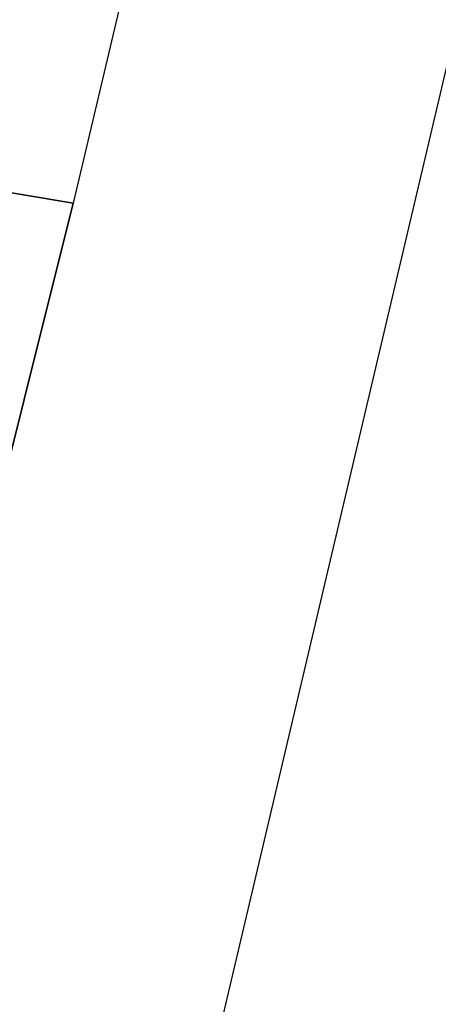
# Model space of a CAD drawing. Header units: feet. Extents: x -79 to 198, y -22 to 181.
# Tile 104 of 256: x 107.4558 to 107.5412, y 33.4009 to 33.6019. Entities that reach past the tile are written whole.
import ezdxf

# ---------------------------------------------------------------- set-up
doc = ezdxf.new("R2010")
doc.units = ezdxf.units.FT
doc.layers.add('A-LINEA', color=7, linetype='CONTINUOUS')

msp = doc.modelspace()

# ---------------------------------------------------------------- linework, layer by layer
at = {"layer": 'A-LINEA'}
for p, q in [((109.1333, 40.3378), (105.6533, 25.5778)), ((109, 40.0444), (107.4667, 33.5644)), ((107.4667, 33.5644), (107.4667, 33.5644)), ((107.4667, 33.5644), (107.4667, 33.5644)), ((107.4667, 33.5644), (107.4667, 33.5644)), ((107.4667, 33.5644), (107.4667, 33.5644)), ((107.4667, 33.5644), (107.4667, 33.5644)), ((107.4667, 33.5644), (107.4667, 33.5644)), ((107.4667, 33.5644), (107.4667, 33.5644)), ((107.4667, 33.5644), (107.4667, 33.5644)), ((107.4667, 33.5644), (107.4667, 33.5644)), ((107.4667, 33.5644), (107.4667, 33.5644)), ((107.4667, 33.5644), (107.4667, 33.5644)), ((107.4667, 33.5644), (107.4667, 33.5644)), ((107.4667, 33.5644), (107.4667, 33.5644)), ((107.4667, 33.5644), (107.4667, 33.5644)), ((107.4667, 33.5644), (107.4667, 33.5644)), ((107.4667, 33.5644), (107.4667, 33.5644)), ((107.4667, 33.5644), (107.4667, 33.5644)), ((107.4667, 33.5644), (107.4667, 33.5644))]:
    msp.add_line(p, q, dxfattribs=at)
for points in [[(107.3733, 33.4311), (107.3733, 33.4311), (107.3733, 33.4311), (107.3733, 33.4311), (107.4267, 33.4178), (107.4267, 33.4178), (107.4533, 33.5511), (107.4533, 33.5511), (107.3867, 33.5644), (107.3867, 33.5778), (107.4667, 33.5644), (107.4667, 33.5644), (107.4267, 33.4044), (107.36, 33.4178), (107.36, 33.4311), (107.3467, 33.4311), (107.36, 33.4311), (107.3733, 33.4311), (107.36, 33.4311)], [(107.3733, 33.4311), (107.3733, 33.4311), (107.3733, 33.4311), (107.3733, 33.4311), (107.4267, 33.4178), (107.4267, 33.4178), (107.4533, 33.5511), (107.4533, 33.5511), (107.3867, 33.5644), (107.3867, 33.5778), (107.4667, 33.5644), (107.4667, 33.5644), (107.4267, 33.4044), (107.36, 33.4178), (107.36, 33.4311), (107.3467, 33.4311), (107.36, 33.4311), (107.3733, 33.4311), (107.36, 33.4311)], [(107.3733, 33.4311), (107.3733, 33.4311), (107.3733, 33.4311), (107.3733, 33.4311), (107.4267, 33.4178), (107.4267, 33.4178), (107.4533, 33.5511), (107.4533, 33.5511), (107.3867, 33.5644), (107.3867, 33.5778), (107.4667, 33.5644), (107.4667, 33.5644), (107.4267, 33.4044), (107.36, 33.4178), (107.36, 33.4311), (107.3467, 33.4311), (107.36, 33.4311), (107.3733, 33.4311), (107.36, 33.4311)], [(107.3733, 33.4311), (107.3733, 33.4311), (107.3733, 33.4311), (107.3733, 33.4311), (107.4267, 33.4178), (107.4267, 33.4178), (107.4533, 33.5511), (107.4533, 33.5511), (107.3867, 33.5644), (107.3867, 33.5778), (107.4667, 33.5644), (107.4667, 33.5644), (107.4267, 33.4044), (107.36, 33.4178), (107.36, 33.4311), (107.3467, 33.4311), (107.36, 33.4311), (107.3733, 33.4311), (107.36, 33.4311)], [(107.3733, 33.4311), (107.3733, 33.4311), (107.3733, 33.4311), (107.3733, 33.4311), (107.4267, 33.4178), (107.4267, 33.4178), (107.4533, 33.5511), (107.4533, 33.5511), (107.3867, 33.5644), (107.3867, 33.5778), (107.4667, 33.5644), (107.4667, 33.5644), (107.4267, 33.4044), (107.36, 33.4178), (107.36, 33.4311), (107.3467, 33.4311), (107.36, 33.4311), (107.3733, 33.4311), (107.36, 33.4311)], [(107.3733, 33.4311), (107.3733, 33.4311), (107.3733, 33.4311), (107.3733, 33.4311), (107.4267, 33.4178), (107.4267, 33.4178), (107.4533, 33.5511), (107.4533, 33.5511), (107.3867, 33.5644), (107.3867, 33.5778), (107.4667, 33.5644), (107.4667, 33.5644), (107.4267, 33.4044), (107.36, 33.4178), (107.36, 33.4311), (107.3467, 33.4311), (107.36, 33.4311), (107.3733, 33.4311), (107.36, 33.4311)], [(107.3733, 33.4311), (107.3733, 33.4311), (107.3733, 33.4311), (107.3733, 33.4311), (107.4267, 33.4178), (107.4267, 33.4178), (107.4533, 33.5511), (107.4533, 33.5511), (107.3867, 33.5644), (107.3867, 33.5778), (107.4667, 33.5644), (107.4667, 33.5644), (107.4267, 33.4044), (107.36, 33.4178), (107.36, 33.4311), (107.3467, 33.4311), (107.36, 33.4311), (107.3733, 33.4311), (107.36, 33.4311)], [(107.3733, 33.4311), (107.3733, 33.4311), (107.3733, 33.4311), (107.3733, 33.4311), (107.4267, 33.4178), (107.4267, 33.4178), (107.4533, 33.5511), (107.4533, 33.5511), (107.3867, 33.5644), (107.3867, 33.5778), (107.4667, 33.5644), (107.4667, 33.5644), (107.4267, 33.4044), (107.36, 33.4178), (107.36, 33.4311), (107.3467, 33.4311), (107.36, 33.4311), (107.3733, 33.4311), (107.36, 33.4311)], [(107.3733, 33.4311), (107.3733, 33.4311), (107.3733, 33.4311), (107.3733, 33.4311), (107.4267, 33.4178), (107.4267, 33.4178), (107.4533, 33.5511), (107.4533, 33.5511), (107.3867, 33.5644), (107.3867, 33.5778), (107.4667, 33.5644), (107.4667, 33.5644), (107.4267, 33.4044), (107.36, 33.4178), (107.36, 33.4311), (107.3467, 33.4311), (107.36, 33.4311), (107.3733, 33.4311), (107.36, 33.4311)], [(107.3733, 33.4311), (107.3733, 33.4311), (107.3733, 33.4311), (107.3733, 33.4311), (107.4267, 33.4178), (107.4267, 33.4178), (107.4533, 33.5511), (107.4533, 33.5511), (107.3867, 33.5644), (107.3867, 33.5778), (107.4667, 33.5644), (107.4667, 33.5644), (107.4267, 33.4044), (107.36, 33.4178), (107.36, 33.4311), (107.3467, 33.4311), (107.36, 33.4311), (107.3733, 33.4311), (107.36, 33.4311)], [(107.3733, 33.4311), (107.3733, 33.4311), (107.3733, 33.4311), (107.3733, 33.4311), (107.4267, 33.4178), (107.4267, 33.4178), (107.4533, 33.5511), (107.4533, 33.5511), (107.3867, 33.5644), (107.3867, 33.5778), (107.4667, 33.5644), (107.4667, 33.5644), (107.4267, 33.4044), (107.36, 33.4178), (107.36, 33.4311), (107.3467, 33.4311), (107.36, 33.4311), (107.3733, 33.4311), (107.36, 33.4311)], [(107.3733, 33.4311), (107.3733, 33.4311), (107.3733, 33.4311), (107.3733, 33.4311), (107.4267, 33.4178), (107.4267, 33.4178), (107.4533, 33.5511), (107.4533, 33.5511), (107.3867, 33.5644), (107.3867, 33.5778), (107.4667, 33.5644), (107.4667, 33.5644), (107.4267, 33.4044), (107.36, 33.4178), (107.36, 33.4311), (107.3467, 33.4311), (107.36, 33.4311), (107.3733, 33.4311), (107.36, 33.4311)], [(107.36, 33.4311), (107.36, 33.4178), (107.4267, 33.4044), (107.4667, 33.5644), (107.4667, 33.5644), (107.3867, 33.5778), (107.3867, 33.5644)], [(107.36, 33.4311), (107.36, 33.4178), (107.4267, 33.4044), (107.4667, 33.5644), (107.4667, 33.5644), (107.3867, 33.5778), (107.3867, 33.5644)], [(107.36, 33.4311), (107.36, 33.4178), (107.4267, 33.4044), (107.4667, 33.5644), (107.4667, 33.5644), (107.3867, 33.5778), (107.3867, 33.5644)], [(107.36, 33.4311), (107.36, 33.4178), (107.4267, 33.4044), (107.4667, 33.5644), (107.4667, 33.5644), (107.3867, 33.5778), (107.3867, 33.5644)], [(107.36, 33.4311), (107.36, 33.4178), (107.4267, 33.4044), (107.4667, 33.5644), (107.4667, 33.5644), (107.3867, 33.5778), (107.3867, 33.5644)], [(107.36, 33.4311), (107.36, 33.4178), (107.4267, 33.4044), (107.4667, 33.5644), (107.4667, 33.5644), (107.3867, 33.5778), (107.3867, 33.5644)]]:
    msp.add_lwpolyline(points, dxfattribs=at)

doc.saveas('drawing.dxf')
